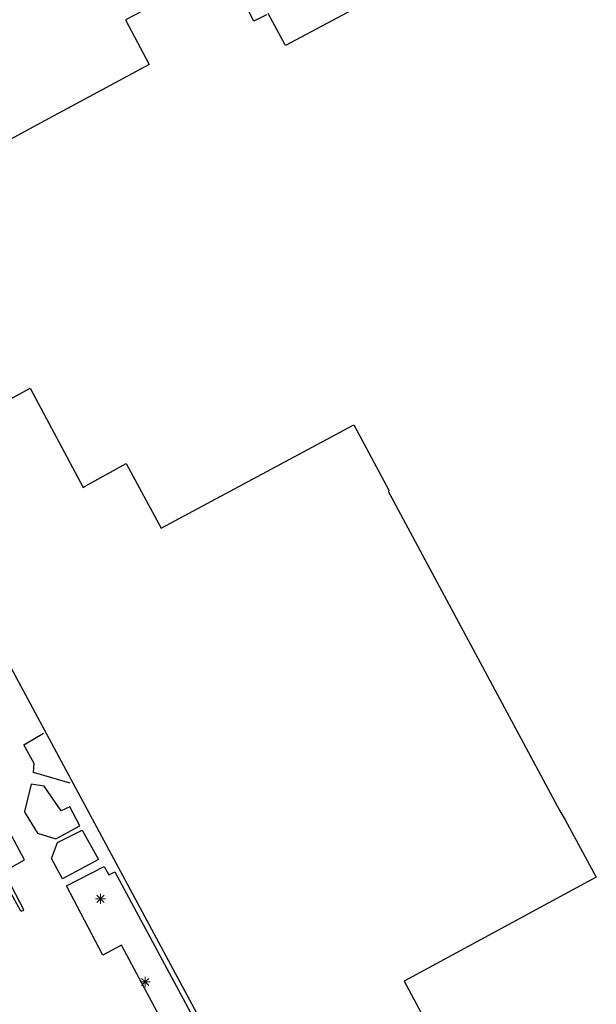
# Model space of a CAD drawing. Header units: metres. Extents: x 814 to 237605, y 2086 to 808797.
# Tile 53 of 57: x 119605 to 119747, y 403896 to 404139. Entities that reach past the tile are written whole.
import ezdxf

# ---------------------------------------------------------------- set-up
doc = ezdxf.new("R2010")
doc.units = ezdxf.units.M
doc.layers.get('0').update_dxf_attribs({"linetype": 'CONTINUOUS'})
for name, color, linetype in [('B-GB-BOUW-GD', 242, 'CONTINUOUS'), ('B-OV-PAAL-GD', 63, 'CONTINUOUS'), ('B-VH-OVRG-GD', 13, 'CONTINUOUS')]:
    doc.layers.add(name, color=color, linetype=linetype)

# ---------------------------------------------------------------- blocks, each defined once
blk = doc.blocks.new('2701')
at = {"lineweight": 0}
for q in [(-0.353, 0.351), (0.001, 0.497), (0.355, 0.351), (-0.499, -0.003), (-0.352, -0.356), (0.501, -0.003), (0.001, -0.503), (0.355, -0.356)]:
    blk.add_line((0.001, -0.003), q, dxfattribs=at)

msp = doc.modelspace()

# ---------------------------------------------------------------- linework, layer by layer
at = {"layer": 'B-GB-BOUW-GD'}
for points in [[(119716.231087, 404156.856198), (119670.475209, 404132.390727), (119666.184419, 404140.263755)], [(119665.730306, 404139.981378), (119662.642041, 404138.427187), (119657.982448, 404147.525091)], [(119642.04193, 404144.545604), (119630.953604, 404138.735268), (119636.802682, 404127.734114), (119615.584174, 404116.275121), (119613.111326, 404114.972387), (119601.3897, 404108.636413), (119594.429368, 404121.569131), (119595.413962, 404122.189392), (119595.306673, 404122.429673), (119592.986935, 404126.765538), (119592.940742, 404126.892198), (119585.163453, 404122.851003), (119584.537216, 404122.573325), (119586.176204, 404119.201443), (119586.891272, 404117.983113), (119597.69956, 404097.684738), (119542.68414, 404068.2112), (119541.77789, 404067.682346), (119536.814504, 404064.923027), (119496.49074, 404139.837209)]]:
    msp.add_lwpolyline(points, dxfattribs=at)
msp.add_lwpolyline([(119588.03975, 404005.921219), (119598.184833, 404011.336673), (119599.023023, 404011.890251), (119585.6727, 404035.979841), (119607.39226, 404047.866125), (119620.456481, 404023.367871), (119620.99404, 404023.691226), (119631.106341, 404029.260162), (119639.783659, 404013.318155), (119687.295639, 404038.841609), (119695.924157, 404022.669379), (119695.876101, 404022.302438), (119738.129088, 403943.520743), (119739.469448, 403941.347036), (119747.169995, 403927.183855), (119699.717992, 403901.539329), (119716.858426, 403869.7179), (119701.301241, 403861.607943), (119700.904497, 403861.421305), (119684.260645, 403852.391574), (119684.25245, 403852.355812), (119673.786619, 403846.663195)], close=True, dxfattribs=at)
at = {"layer": 'B-VH-OVRG-GD'}
for points in [[(119591.05947, 403917.993937), (119602.183187, 403923.976008), (119604.955175, 403919.008706), (119605.110892, 403918.877575), (119605.225259, 403918.829147), (119605.346703, 403918.847401), (119605.568731, 403918.991197), (119605.835089, 403919.120092), (119600.871885, 403928.551037), (119605.975532, 403931.463841), (119599.023396, 403944.349248), (119588.956171, 403963.538218), (119576.55319, 403986.389149), (119562.354246, 404012.115631)], [(119617.266887, 403950.400982), (119608.25243, 403953.042585), (119608.396599, 403955.253918), (119605.855205, 403959.864337), (119610.731983, 403962.674696)]]:
    msp.add_lwpolyline(points, dxfattribs=at)
for points in [[(119609.187105, 403938.075859), (119613.711843, 403936.620761), (119619.696149, 403939.872567), (119617.165932, 403944.547433), (119615.060398, 403943.565447), (119610.835546, 403949.615318), (119607.664952, 403950.15623), (119605.994904, 403943.410847), (119606.145033, 403942.980576)], [(119612.672487, 403931.814391), (119614.187935, 403935.709927), (119620.249355, 403938.745294), (119624.239141, 403931.500722), (119615.400517, 403926.745016)], [(119616.40709, 403925.004933), (119625.648418, 403929.795656), (119626.812571, 403927.753825), (119628.268787, 403928.536136), (119663.287261, 403863.503743), (119672.500276, 403846.549947), (119664.171645, 403845.386911), (119662.530655, 403845.628682), (119658.075952, 403847.539756), (119653.293797, 403856.144804), (119657.699326, 403858.560655), (119629.940325, 403910.416696), (119625.378707, 403907.937143)]]:
    msp.add_lwpolyline(points, close=True, dxfattribs=at)

# ---------------------------------------------------------------- block references
at = {"layer": 'B-OV-PAAL-GD', "xscale": 2.5, "yscale": 2.5, "zscale": 2.5}
for p in [(119624.783033, 403921.854455), (119635.799461, 403901.32289)]:
    msp.add_blockref('2701', p, dxfattribs=at)

doc.saveas('drawing.dxf')
